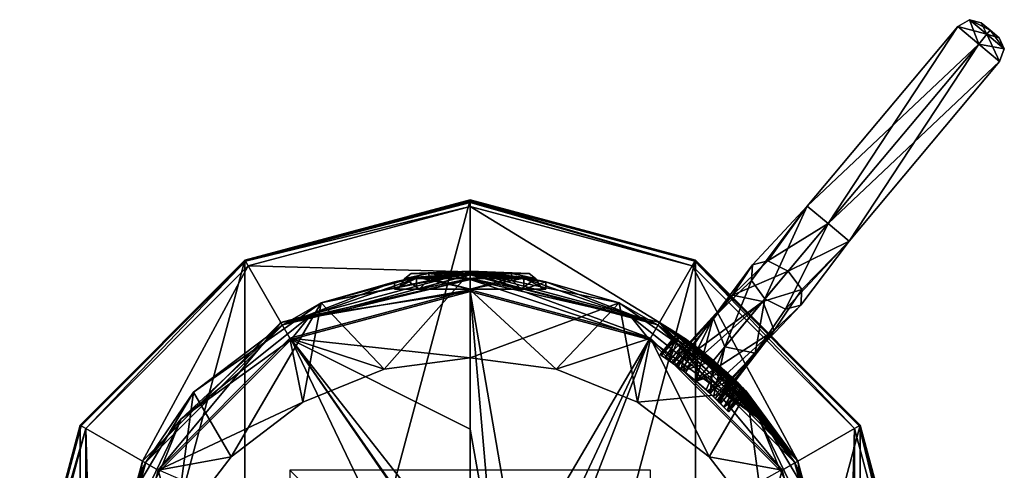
# Model space of a CAD drawing. Header units: millimetres. Extents: x -25 to 30, y -160 to 35.
# Tile 55 of 55: x -25 to 30, y 10 to 35. Entities that reach past the tile are written whole.
import ezdxf

# ---------------------------------------------------------------- set-up
doc = ezdxf.new("R2010")
doc.units = ezdxf.units.MM
doc.header["$LTSCALE"] = 81.481481
for name, color, linetype in [('1', 7, 'CONTINUOUS'), ('1035', 7, 'CONTINUOUS'), ('1036', 7, 'CONTINUOUS'), ('1037', 7, 'CONTINUOUS'), ('1038', 7, 'CONTINUOUS'), ('1039', 7, 'CONTINUOUS'), ('1040', 7, 'CONTINUOUS'), ('1041', 7, 'CONTINUOUS'), ('1044', 7, 'CONTINUOUS'), ('1045', 7, 'CONTINUOUS'), ('1046', 7, 'CONTINUOUS'), ('1047', 7, 'CONTINUOUS'), ('1048', 7, 'CONTINUOUS'), ('1049', 7, 'CONTINUOUS'), ('1050', 7, 'CONTINUOUS'), ('1051', 7, 'CONTINUOUS'), ('1052', 7, 'CONTINUOUS'), ('1053', 7, 'CONTINUOUS'), ('1066', 7, 'CONTINUOUS'), ('2', 7, 'CONTINUOUS'), ('3', 7, 'CONTINUOUS'), ('4', 7, 'CONTINUOUS'), ('5', 7, 'CONTINUOUS'), ('906', 7, 'CONTINUOUS'), ('907', 7, 'CONTINUOUS'), ('908', 7, 'CONTINUOUS'), ('909', 7, 'CONTINUOUS'), ('910', 7, 'CONTINUOUS'), ('911', 7, 'CONTINUOUS'), ('912', 7, 'CONTINUOUS'), ('913', 7, 'CONTINUOUS'), ('914', 7, 'CONTINUOUS'), ('915', 7, 'CONTINUOUS'), ('916', 7, 'CONTINUOUS'), ('917', 7, 'CONTINUOUS'), ('918', 7, 'CONTINUOUS'), ('923', 7, 'CONTINUOUS'), ('924', 7, 'CONTINUOUS'), ('925', 7, 'CONTINUOUS')]:
    doc.layers.add(name, color=color, linetype=linetype)

msp = doc.modelspace()

# ---------------------------------------------------------------- linework, layer by layer
at = {"layer": '1', "linetype": 'Continuous'}
for points in [[(0, 21, 292.5), (-10.5, 18.187, 292.5), (0, 20, 292.5), (0, 21, 292.5)], [(10.5, 18.187, 292.5), (0, 21, 292.5), (10.001, 17.32, 292.5), (10.5, 18.187, 292.5)], [(0, 21, 292.5), (0, 20, 292.5), (10.001, 17.32, 292.5), (0, 21, 292.5)], [(0, 20, 292.5), (-10.5, 18.187, 292.5), (-10.001, 17.32, 292.5), (0, 20, 292.5)], [(-10.5, 18.187, 292.5), (-18.187, 10.5, 292.5), (-17.321, 9.999, 292.5), (-10.5, 18.187, 292.5)], [(-10.001, 17.32, 292.5), (-10.5, 18.187, 292.5), (-17.321, 9.999, 292.5), (-10.001, 17.32, 292.5)], [(17.321, 9.999, 292.5), (10.5, 18.187, 292.5), (10.001, 17.32, 292.5), (17.321, 9.999, 292.5)], [(18.187, 10.5, 292.5), (10.5, 18.187, 292.5), (17.321, 9.999, 292.5), (18.187, 10.5, 292.5)], [(-18.187, 10.5, 292.5), (-21, 0, 292.5), (-20, 0, 292.5), (-18.187, 10.5, 292.5)], [(-17.321, 9.999, 292.5), (-18.187, 10.5, 292.5), (-20, 0, 292.5), (-17.321, 9.999, 292.5)], [(20, 0, 292.5), (18.187, 10.5, 292.5), (17.321, 9.999, 292.5), (20, 0, 292.5)], [(21, 0, 292.5), (18.187, 10.5, 292.5), (20, 0, 292.5), (21, 0, 292.5)]]:
    msp.add_3dface(points, dxfattribs=at)
at = {"layer": '1035', "color": 7, "linetype": 'Continuous'}
for points in [[(0, 20.837, 319.762), (-10.394, 18.052, 319.762), (0, 20.568, 320.436), (0, 20.837, 319.762)], [(-10.394, 18.052, 319.762), (-8.903, 18.536, 320.436), (0, 20.568, 320.436), (-10.394, 18.052, 319.762)], [(-8.903, 18.536, 320.436), (0, 19.913, 320.75), (0, 20.568, 320.436), (-8.903, 18.536, 320.436)], [(-9.932, 17.252, 320.75), (0, 19.913, 320.75), (-8.903, 18.536, 320.436), (-9.932, 17.252, 320.75)], [(-10.394, 18.052, 319.762), (-18.003, 10.443, 319.761), (-16.042, 12.842, 320.436), (-10.394, 18.052, 319.762)], [(-10.394, 18.052, 319.762), (-16.042, 12.842, 320.436), (-8.903, 18.536, 320.436), (-10.394, 18.052, 319.762)], [(-16.042, 12.842, 320.436), (-9.932, 17.252, 320.75), (-8.903, 18.536, 320.436), (-16.042, 12.842, 320.436)], [(-17.203, 9.981, 320.75), (-9.932, 17.252, 320.75), (-16.042, 12.842, 320.436), (-17.203, 9.981, 320.75)], [(-18.003, 10.443, 319.761), (-20.005, 4.615, 320.435), (-16.042, 12.842, 320.436), (-18.003, 10.443, 319.761)], [(-20.005, 4.615, 320.435), (-17.203, 9.981, 320.75), (-16.042, 12.842, 320.436), (-20.005, 4.615, 320.435)], [(-18.003, 10.443, 319.761), (-20.788, 0.049, 319.761), (-20.005, 4.615, 320.435), (-18.003, 10.443, 319.761)]]:
    msp.add_3dface(points, dxfattribs=at)
at = {"layer": '1036', "color": 7, "linetype": 'Continuous'}
for points in [[(10.394, 18.052, 319.762), (0, 20.837, 319.762), (8.903, 18.536, 320.436), (10.394, 18.052, 319.762)], [(0, 20.837, 319.762), (0, 20.568, 320.436), (8.903, 18.536, 320.436), (0, 20.837, 319.762)], [(0, 19.913, 320.75), (9.932, 17.252, 320.75), (0, 20.568, 320.436), (0, 19.913, 320.75)], [(0, 20.568, 320.436), (9.932, 17.252, 320.75), (8.903, 18.536, 320.436), (0, 20.568, 320.436)], [(10.394, 18.052, 319.762), (8.903, 18.536, 320.436), (16.042, 12.842, 320.436), (10.394, 18.052, 319.762)], [(8.903, 18.536, 320.436), (9.932, 17.252, 320.75), (16.042, 12.842, 320.436), (8.903, 18.536, 320.436)], [(18.003, 10.443, 319.761), (10.394, 18.052, 319.762), (16.042, 12.842, 320.436), (18.003, 10.443, 319.761)], [(9.932, 17.252, 320.75), (17.203, 9.981, 320.75), (16.042, 12.842, 320.436), (9.932, 17.252, 320.75)], [(18.003, 10.443, 319.761), (16.042, 12.842, 320.436), (20.005, 4.615, 320.435), (18.003, 10.443, 319.761)], [(16.042, 12.842, 320.436), (17.203, 9.981, 320.75), (20.005, 4.615, 320.435), (16.042, 12.842, 320.436)], [(20.788, 0.049, 319.761), (18.003, 10.443, 319.761), (20.005, 4.615, 320.435), (20.788, 0.049, 319.761)]]:
    msp.add_3dface(points, dxfattribs=at)
at = {"layer": '1037', "color": 7, "linetype": 'Continuous'}
for points in [[(-2.311, 20.91, 317.121), (0, 21.044, 314.81), (-3.268, 20.91, 314.81), (-2.311, 20.91, 317.121)], [(-3.268, 20.91, 314.81), (0, 21.044, 314.81), (-2.311, 20.91, 312.499), (-3.268, 20.91, 314.81)], [(0, 20.91, 318.079), (0, 21.044, 314.81), (-2.311, 20.91, 317.121), (0, 20.91, 318.079)], [(-2.311, 20.91, 312.499), (0, 21.044, 314.81), (0, 21.011, 313.175), (-2.311, 20.91, 312.499)], [(0, 20.91, 311.542), (-2.311, 20.91, 312.499), (0, 21.011, 313.175), (0, 20.91, 311.542)], [(0, 21.01, 316.446), (0, 21.044, 314.81), (0, 20.91, 318.079), (0, 21.01, 316.446)]]:
    msp.add_3dface(points, dxfattribs=at)
at = {"layer": '1038', "color": 7, "linetype": 'Continuous'}
for points in [[(-2.311, 20.91, 317.121), (-3.268, 20.91, 314.81), (-3.627, 20.629, 315.989), (-2.311, 20.91, 317.121)], [(-2.311, 20.91, 317.121), (-3.627, 20.629, 315.989), (-2.242, 20.629, 317.896), (-2.311, 20.91, 317.121)], [(-3.268, 20.91, 314.81), (-2.311, 20.91, 312.499), (-3.627, 20.629, 313.632), (-3.268, 20.91, 314.81)], [(-3.268, 20.91, 314.81), (-3.627, 20.629, 313.632), (-3.627, 20.629, 315.989), (-3.268, 20.91, 314.81)], [(-2.311, 20.91, 312.499), (-2.242, 20.629, 311.725), (-3.627, 20.629, 313.632), (-2.311, 20.91, 312.499)], [(0, 20.91, 318.079), (-2.311, 20.91, 317.121), (0, 20.629, 318.624), (0, 20.91, 318.079)], [(-2.311, 20.91, 317.121), (-2.242, 20.629, 317.896), (0, 20.629, 318.624), (-2.311, 20.91, 317.121)], [(-2.311, 20.91, 312.499), (0, 20.91, 311.542), (-2.242, 20.629, 311.725), (-2.311, 20.91, 312.499)], [(0, 20.91, 311.542), (0, 20.629, 310.996), (-2.242, 20.629, 311.725), (0, 20.91, 311.542)], [(-2.828, 20.044, 311.982), (-4, 20.044, 314.81), (-3.627, 20.629, 313.632), (-2.828, 20.044, 311.982)], [(-4, 20.044, 314.81), (-2.828, 20.044, 317.639), (-3.627, 20.629, 315.989), (-4, 20.044, 314.81)], [(-3.627, 20.629, 313.632), (-4, 20.044, 314.81), (-3.627, 20.629, 315.989), (-3.627, 20.629, 313.632)], [(-2.242, 20.629, 311.725), (-2.828, 20.044, 311.982), (-3.627, 20.629, 313.632), (-2.242, 20.629, 311.725)], [(-3.627, 20.629, 315.989), (-2.828, 20.044, 317.639), (-2.242, 20.629, 317.896), (-3.627, 20.629, 315.989)], [(0, 20.044, 310.81), (-2.828, 20.044, 311.982), (0, 20.629, 310.996), (0, 20.044, 310.81)], [(0, 20.629, 310.996), (-2.828, 20.044, 311.982), (-2.242, 20.629, 311.725), (0, 20.629, 310.996)], [(-2.828, 20.044, 317.639), (0, 20.044, 318.81), (-2.242, 20.629, 317.896), (-2.828, 20.044, 317.639)], [(-2.242, 20.629, 317.896), (0, 20.044, 318.81), (0, 20.629, 318.624), (-2.242, 20.629, 317.896)]]:
    msp.add_3dface(points, dxfattribs=at)
at = {"layer": '1039', "color": 7, "linetype": 'Continuous'}
for points in [[(0, 21.044, 314.81), (0, 21.01, 316.446), (2.311, 20.91, 317.121), (0, 21.044, 314.81)], [(0, 21.044, 314.81), (0, 20.91, 311.542), (0, 21.011, 313.175), (0, 21.044, 314.81)], [(0, 20.91, 311.542), (0, 21.044, 314.81), (2.311, 20.91, 312.499), (0, 20.91, 311.542)], [(2.311, 20.91, 312.499), (0, 21.044, 314.81), (3.268, 20.91, 314.81), (2.311, 20.91, 312.499)], [(3.268, 20.91, 314.81), (0, 21.044, 314.81), (2.311, 20.91, 317.121), (3.268, 20.91, 314.81)], [(0, 21.01, 316.446), (0, 20.91, 318.079), (2.311, 20.91, 317.121), (0, 21.01, 316.446)]]:
    msp.add_3dface(points, dxfattribs=at)
at = {"layer": '1040', "color": 7, "linetype": 'Continuous'}
for points in [[(0, 20.91, 318.079), (0, 20.629, 318.624), (2.242, 20.629, 317.896), (0, 20.91, 318.079)], [(2.311, 20.91, 317.121), (0, 20.91, 318.079), (2.242, 20.629, 317.896), (2.311, 20.91, 317.121)], [(0, 20.629, 310.996), (0, 20.91, 311.542), (2.311, 20.91, 312.499), (0, 20.629, 310.996)], [(0, 20.629, 310.996), (2.311, 20.91, 312.499), (2.242, 20.629, 311.725), (0, 20.629, 310.996)], [(2.311, 20.91, 312.499), (3.627, 20.629, 313.632), (2.242, 20.629, 311.725), (2.311, 20.91, 312.499)], [(2.311, 20.91, 317.121), (2.242, 20.629, 317.896), (3.627, 20.629, 315.989), (2.311, 20.91, 317.121)], [(2.311, 20.91, 312.499), (3.268, 20.91, 314.81), (3.627, 20.629, 313.632), (2.311, 20.91, 312.499)], [(3.268, 20.91, 314.81), (2.311, 20.91, 317.121), (3.627, 20.629, 315.989), (3.268, 20.91, 314.81)], [(3.268, 20.91, 314.81), (3.627, 20.629, 315.989), (3.627, 20.629, 313.632), (3.268, 20.91, 314.81)], [(2.828, 20.044, 311.982), (0, 20.044, 310.81), (2.242, 20.629, 311.725), (2.828, 20.044, 311.982)], [(0, 20.044, 310.81), (0, 20.629, 310.996), (2.242, 20.629, 311.725), (0, 20.044, 310.81)], [(0, 20.044, 318.81), (2.828, 20.044, 317.639), (0, 20.629, 318.624), (0, 20.044, 318.81)], [(0, 20.629, 318.624), (2.828, 20.044, 317.639), (2.242, 20.629, 317.896), (0, 20.629, 318.624)], [(2.242, 20.629, 317.896), (2.828, 20.044, 317.639), (3.627, 20.629, 315.989), (2.242, 20.629, 317.896)], [(3.627, 20.629, 313.632), (2.828, 20.044, 311.982), (2.242, 20.629, 311.725), (3.627, 20.629, 313.632)], [(2.828, 20.044, 317.639), (4, 20.044, 314.81), (3.627, 20.629, 315.989), (2.828, 20.044, 317.639)], [(4, 20.044, 314.81), (2.828, 20.044, 311.982), (3.627, 20.629, 313.632), (4, 20.044, 314.81)], [(3.627, 20.629, 315.989), (4, 20.044, 314.81), (3.627, 20.629, 313.632), (3.627, 20.629, 315.989)]]:
    msp.add_3dface(points, dxfattribs=at)
at = {"layer": '1041', "linetype": 'Continuous'}
for points in [[(-4.773, 15.605, 301.172), (-8.277, 19.283, 302.511), (0, 20.983, 303.13), (-4.773, 15.605, 301.172)], [(0, 16.224, 301.397), (-4.773, 15.605, 301.172), (0, 20.983, 303.13), (0, 16.224, 301.397)], [(0, 16.224, 301.397), (0, 20.983, 303.13), (8.277, 19.283, 302.511), (0, 16.224, 301.397)], [(-13.267, 10.743, 299.402), (-15.347, 14.317, 300.703), (-8.277, 19.283, 302.511), (-13.267, 10.743, 299.402)], [(-9.29, 13.762, 300.501), (-13.267, 10.743, 299.402), (-8.277, 19.283, 302.511), (-9.29, 13.762, 300.501)], [(-4.773, 15.605, 301.172), (-9.29, 13.762, 300.501), (-8.277, 19.283, 302.511), (-4.773, 15.605, 301.172)], [(4.774, 15.605, 301.172), (0, 16.224, 301.397), (8.277, 19.283, 302.511), (4.774, 15.605, 301.172)], [(9.29, 13.762, 300.501), (4.774, 15.605, 301.172), (8.277, 19.283, 302.511), (9.29, 13.762, 300.501)], [(9.29, 13.762, 300.501), (8.277, 19.283, 302.511), (15.347, 14.317, 300.703), (9.29, 13.762, 300.501)], [(-16.39, 6.678, 297.922), (-19.905, 6.678, 297.922), (-15.347, 14.317, 300.703), (-16.39, 6.678, 297.922)], [(-13.267, 10.743, 299.402), (-16.39, 6.678, 297.922), (-15.347, 14.317, 300.703), (-13.267, 10.743, 299.402)], [(13.267, 10.743, 299.402), (9.29, 13.762, 300.501), (15.347, 14.317, 300.703), (13.267, 10.743, 299.402)], [(16.39, 6.678, 297.922), (13.267, 10.743, 299.402), (15.347, 14.317, 300.703), (16.39, 6.678, 297.922)], [(16.39, 6.678, 297.922), (15.347, 14.317, 300.703), (19.905, 6.678, 297.922), (16.39, 6.678, 297.922)]]:
    msp.add_3dface(points, dxfattribs=at)
at = {"layer": '1044', "color": 254, "linetype": 'Continuous', "true_color": 0xe6e8e8}
for points in [[(28.366, 34.815, 218.376), (28.863, 34.398, 218.75), (28.365, 34.816, 217.626), (28.366, 34.815, 218.376)], [(28.365, 34.816, 217.626), (28.863, 34.398, 218.75), (28.863, 34.398, 217.25), (28.365, 34.816, 217.626)], [(28.863, 34.398, 217.25), (28.863, 34.398, 218.75), (29.361, 33.98, 218.374), (28.863, 34.398, 217.25)], [(29.36, 33.981, 217.624), (28.863, 34.398, 217.25), (29.361, 33.98, 218.374), (29.36, 33.981, 217.624)]]:
    msp.add_3dface(points, dxfattribs=at)
at = {"layer": '1045', "color": 254, "linetype": 'Continuous', "true_color": 0xe6e8e8}
for points in [[(27.059, 34.606, 217.125), (28.22, 33.632, 216.25), (18.703, 24.647, 217.125), (27.059, 34.606, 217.125)], [(27.059, 34.606, 218.875), (27.059, 34.606, 217.125), (18.703, 24.647, 218.875), (27.059, 34.606, 218.875)], [(18.703, 24.647, 218.875), (27.059, 34.606, 217.125), (18.703, 24.647, 217.125), (18.703, 24.647, 218.875)], [(19.864, 23.673, 219.75), (27.059, 34.606, 218.875), (18.703, 24.647, 218.875), (19.864, 23.673, 219.75)], [(28.22, 33.632, 219.75), (27.059, 34.606, 218.875), (19.864, 23.673, 219.75), (28.22, 33.632, 219.75)], [(18.703, 24.647, 217.125), (28.22, 33.632, 216.25), (19.864, 23.673, 216.25), (18.703, 24.647, 217.125)]]:
    msp.add_3dface(points, dxfattribs=at)
at = {"layer": '1046', "color": 254, "linetype": 'Continuous', "true_color": 0xe6e8e8}
for points in [[(19.864, 23.673, 216.25), (28.22, 33.632, 216.25), (29.381, 32.657, 217.125), (19.864, 23.673, 216.25)], [(28.22, 33.632, 219.75), (19.864, 23.673, 219.75), (21.025, 22.699, 218.875), (28.22, 33.632, 219.75)], [(29.381, 32.657, 218.875), (28.22, 33.632, 219.75), (21.025, 22.699, 218.875), (29.381, 32.657, 218.875)], [(19.864, 23.673, 216.25), (29.381, 32.657, 217.125), (21.025, 22.699, 217.125), (19.864, 23.673, 216.25)], [(29.381, 32.657, 217.125), (29.381, 32.657, 218.875), (21.025, 22.699, 217.125), (29.381, 32.657, 217.125)], [(21.025, 22.699, 217.125), (29.381, 32.657, 218.875), (21.025, 22.699, 218.875), (21.025, 22.699, 217.125)]]:
    msp.add_3dface(points, dxfattribs=at)
at = {"layer": '1047', "color": 254, "linetype": 'Continuous', "true_color": 0xe6e8e8}
for points in [[(16.361, 19.499, 218.032), (18.703, 24.647, 218.875), (15.603, 20.519, 217.612), (16.361, 19.499, 218.032)], [(15.603, 20.519, 217.612), (18.703, 24.647, 218.875), (15.666, 21.393, 216.598), (15.603, 20.519, 217.612)], [(18.703, 24.647, 218.875), (18.703, 24.647, 217.125), (15.666, 21.393, 216.598), (18.703, 24.647, 218.875)], [(15.666, 21.393, 216.598), (18.703, 24.647, 217.125), (16.515, 21.607, 215.585), (15.666, 21.393, 216.598)], [(19.864, 23.673, 219.75), (18.703, 24.647, 218.875), (16.361, 19.499, 218.032), (19.864, 23.673, 219.75)], [(18.703, 24.647, 217.125), (19.864, 23.673, 216.25), (16.515, 21.607, 215.585), (18.703, 24.647, 217.125)], [(16.515, 21.607, 215.585), (19.864, 23.673, 216.25), (17.652, 21.037, 215.165), (16.515, 21.607, 215.585)], [(15.603, 20.519, 217.612), (15.666, 21.393, 216.598), (13.493, 18.439, 213.2), (15.603, 20.519, 217.612)], [(13.493, 18.439, 213.2), (15.666, 21.393, 216.598), (14.55, 19.698, 212.601), (13.493, 18.439, 213.2)], [(15.666, 21.393, 216.598), (16.515, 21.607, 215.585), (14.55, 19.698, 212.601), (15.666, 21.393, 216.598)], [(16.515, 21.607, 215.585), (17.652, 21.037, 215.165), (14.55, 19.698, 212.601), (16.515, 21.607, 215.585)], [(14.55, 19.698, 212.601), (17.652, 21.037, 215.165), (16.24, 19.354, 212.302), (14.55, 19.698, 212.601)], [(14.126, 16.834, 213.499), (15.603, 20.519, 217.612), (13.493, 18.439, 213.2), (14.126, 16.834, 213.499)], [(16.361, 19.499, 218.032), (15.603, 20.519, 217.612), (14.126, 16.834, 213.499), (16.361, 19.499, 218.032)]]:
    msp.add_3dface(points, dxfattribs=at)
at = {"layer": '1048', "color": 254, "linetype": 'Continuous', "true_color": 0xe6e8e8}
for points in [[(19.864, 23.673, 219.75), (16.361, 19.499, 218.032), (17.498, 18.929, 217.612), (19.864, 23.673, 219.75)], [(21.025, 22.699, 218.875), (19.864, 23.673, 219.75), (17.498, 18.929, 217.612), (21.025, 22.699, 218.875)], [(19.864, 23.673, 216.25), (21.025, 22.699, 217.125), (17.652, 21.037, 215.165), (19.864, 23.673, 216.25)], [(18.347, 19.143, 216.598), (21.025, 22.699, 218.875), (17.498, 18.929, 217.612), (18.347, 19.143, 216.598)], [(17.652, 21.037, 215.165), (21.025, 22.699, 217.125), (18.411, 20.016, 215.585), (17.652, 21.037, 215.165)], [(21.025, 22.699, 217.125), (21.025, 22.699, 218.875), (18.347, 19.143, 216.598), (21.025, 22.699, 217.125)], [(18.411, 20.016, 215.585), (21.025, 22.699, 217.125), (18.347, 19.143, 216.598), (18.411, 20.016, 215.585)], [(16.24, 19.354, 212.302), (17.652, 21.037, 215.165), (18.411, 20.016, 215.585), (16.24, 19.354, 212.302)], [(16.24, 19.354, 212.302), (18.411, 20.016, 215.585), (16.872, 17.75, 212.601), (16.24, 19.354, 212.302)], [(18.411, 20.016, 215.585), (18.347, 19.143, 216.598), (16.872, 17.75, 212.601), (18.411, 20.016, 215.585)], [(16.361, 19.499, 218.032), (14.126, 16.834, 213.499), (15.815, 16.49, 213.2), (16.361, 19.499, 218.032)], [(17.498, 18.929, 217.612), (16.361, 19.499, 218.032), (15.815, 16.49, 213.2), (17.498, 18.929, 217.612)], [(18.347, 19.143, 216.598), (17.498, 18.929, 217.612), (15.815, 16.49, 213.2), (18.347, 19.143, 216.598)], [(16.872, 17.75, 212.601), (18.347, 19.143, 216.598), (15.815, 16.49, 213.2), (16.872, 17.75, 212.601)]]:
    msp.add_3dface(points, dxfattribs=at)
at = {"layer": '1049', "color": 254, "linetype": 'Continuous', "true_color": 0xe6e8e8}
for points in [[(11.416, 15.809, 198.433), (11.164, 15.988, 200.5), (14.55, 19.698, 212.601), (11.416, 15.809, 198.433)], [(11.164, 15.988, 200.5), (11.231, 15.941, 203.151), (14.55, 19.698, 212.601), (11.164, 15.988, 200.5)], [(11.231, 15.941, 203.151), (13.493, 18.439, 213.2), (14.55, 19.698, 212.601), (11.231, 15.941, 203.151)], [(11.416, 15.809, 198.433), (14.55, 19.698, 212.601), (16.24, 19.354, 212.302), (11.416, 15.809, 198.433)], [(11.869, 15.472, 197.061), (11.416, 15.809, 198.433), (16.24, 19.354, 212.302), (11.869, 15.472, 197.061)], [(12.534, 14.938, 196.463), (11.869, 15.472, 197.061), (16.24, 19.354, 212.302), (12.534, 14.938, 196.463)], [(11.231, 15.941, 203.151), (11.525, 15.73, 204.946), (13.493, 18.439, 213.2), (11.231, 15.941, 203.151)], [(11.525, 15.73, 204.946), (11.962, 15.4, 206.185), (13.493, 18.439, 213.2), (11.525, 15.73, 204.946)], [(11.962, 15.4, 206.185), (12.534, 14.938, 206.697), (13.493, 18.439, 213.2), (11.962, 15.4, 206.185)], [(12.534, 14.938, 206.697), (14.126, 16.834, 213.499), (13.493, 18.439, 213.2), (12.534, 14.938, 206.697)]]:
    msp.add_3dface(points, dxfattribs=at)
at = {"layer": '1050', "color": 254, "linetype": 'Continuous', "true_color": 0xe6e8e8}
for points in [[(12.534, 14.938, 196.463), (16.24, 19.354, 212.302), (16.872, 17.75, 212.601), (12.534, 14.938, 196.463)], [(13.174, 14.377, 197.057), (12.534, 14.938, 196.463), (16.872, 17.75, 212.601), (13.174, 14.377, 197.057)], [(13.594, 13.98, 198.477), (13.174, 14.377, 197.057), (16.872, 17.75, 212.601), (13.594, 13.98, 198.477)], [(13.808, 13.769, 200.543), (13.594, 13.98, 198.477), (16.872, 17.75, 212.601), (13.808, 13.769, 200.543)], [(13.808, 13.769, 200.543), (16.872, 17.75, 212.601), (15.815, 16.49, 213.2), (13.808, 13.769, 200.543)], [(12.534, 14.938, 206.697), (13.099, 14.445, 206.165), (14.126, 16.834, 213.499), (12.534, 14.938, 206.697)], [(13.099, 14.445, 206.165), (13.499, 14.072, 204.9), (14.126, 16.834, 213.499), (13.099, 14.445, 206.165)], [(14.126, 16.834, 213.499), (13.499, 14.072, 204.9), (15.815, 16.49, 213.2), (14.126, 16.834, 213.499)], [(13.499, 14.072, 204.9), (13.751, 13.826, 203.123), (15.815, 16.49, 213.2), (13.499, 14.072, 204.9)], [(13.751, 13.826, 203.123), (13.808, 13.769, 200.543), (15.815, 16.49, 213.2), (13.751, 13.826, 203.123)]]:
    msp.add_3dface(points, dxfattribs=at)
at = {"layer": '1051', "color": 254, "linetype": 'Continuous', "true_color": 0xe6e8e8}
for points in [[(27.059, 34.606, 217.125), (27.059, 34.606, 218.875), (27.708, 34.984, 218.729), (27.059, 34.606, 217.125)], [(27.059, 34.606, 217.125), (27.708, 34.984, 218.729), (27.708, 34.984, 217.271), (27.059, 34.606, 217.125)], [(27.059, 34.606, 217.125), (27.708, 34.984, 217.271), (28.675, 34.173, 216.543), (27.059, 34.606, 217.125)], [(27.059, 34.606, 218.875), (28.22, 33.632, 219.75), (27.708, 34.984, 218.729), (27.059, 34.606, 218.875)], [(28.366, 34.815, 218.376), (28.365, 34.816, 217.626), (27.708, 34.984, 218.729), (28.366, 34.815, 218.376)], [(28.675, 34.173, 219.457), (28.366, 34.815, 218.376), (27.708, 34.984, 218.729), (28.675, 34.173, 219.457)], [(28.365, 34.816, 217.626), (28.863, 34.398, 217.25), (27.708, 34.984, 217.271), (28.365, 34.816, 217.626)], [(27.708, 34.984, 218.729), (28.365, 34.816, 217.626), (27.708, 34.984, 217.271), (27.708, 34.984, 218.729)], [(27.708, 34.984, 217.271), (28.863, 34.398, 217.25), (28.675, 34.173, 216.543), (27.708, 34.984, 217.271)], [(28.22, 33.632, 219.75), (28.675, 34.173, 219.457), (27.708, 34.984, 218.729), (28.22, 33.632, 219.75)], [(28.22, 33.632, 216.25), (27.059, 34.606, 217.125), (28.675, 34.173, 216.543), (28.22, 33.632, 216.25)], [(28.863, 34.398, 218.75), (28.366, 34.815, 218.376), (28.675, 34.173, 219.457), (28.863, 34.398, 218.75)]]:
    msp.add_3dface(points, dxfattribs=at)
at = {"layer": '1052', "color": 254, "linetype": 'Continuous', "true_color": 0xe6e8e8}
for points in [[(28.22, 33.632, 216.25), (28.675, 34.173, 216.543), (29.641, 33.362, 217.271), (28.22, 33.632, 216.25)], [(28.22, 33.632, 219.75), (29.381, 32.657, 218.875), (28.675, 34.173, 219.457), (28.22, 33.632, 219.75)], [(28.863, 34.398, 218.75), (28.675, 34.173, 219.457), (29.641, 33.362, 218.729), (28.863, 34.398, 218.75)], [(28.863, 34.398, 217.25), (29.36, 33.981, 217.624), (28.675, 34.173, 216.543), (28.863, 34.398, 217.25)], [(28.675, 34.173, 216.543), (29.36, 33.981, 217.624), (29.641, 33.362, 217.271), (28.675, 34.173, 216.543)], [(28.675, 34.173, 219.457), (29.381, 32.657, 218.875), (29.641, 33.362, 218.729), (28.675, 34.173, 219.457)], [(29.361, 33.98, 218.374), (28.863, 34.398, 218.75), (29.641, 33.362, 218.729), (29.361, 33.98, 218.374)], [(29.36, 33.981, 217.624), (29.361, 33.98, 218.374), (29.641, 33.362, 217.271), (29.36, 33.981, 217.624)], [(29.641, 33.362, 217.271), (29.361, 33.98, 218.374), (29.641, 33.362, 218.729), (29.641, 33.362, 217.271)], [(29.381, 32.657, 217.125), (28.22, 33.632, 216.25), (29.641, 33.362, 217.271), (29.381, 32.657, 217.125)], [(29.381, 32.657, 218.875), (29.381, 32.657, 217.125), (29.641, 33.362, 217.271), (29.381, 32.657, 218.875)], [(29.381, 32.657, 218.875), (29.641, 33.362, 217.271), (29.641, 33.362, 218.729), (29.381, 32.657, 218.875)]]:
    msp.add_3dface(points, dxfattribs=at)
at = {"layer": '1053', "linetype": 'Continuous'}
for points in [[(10, -10), (10, 10), (-10, 10), (10, -10)], [(-10, -10), (10, -10), (-10, 10), (-10, -10)]]:
    msp.add_3dface(points, dxfattribs=at)
at = {"layer": '1066', "linetype": 'Continuous'}
for points in [[(0, -10, -10), (0, 10, -10), (0, 10, 10), (0, -10, -10)], [(0, -10, 10), (0, -10, -10), (0, 10, 10), (0, -10, 10)]]:
    msp.add_3dface(points, dxfattribs=at)
at = {"layer": '2', "linetype": 'Continuous'}
for points in [[(-10.5, 18.187, 292.5), (0, 21, 292.5), (-10.501, 18.186, 4.5), (-10.5, 18.187, 292.5)], [(-10.501, 18.186, 4.5), (0, 21, 292.5), (0, 21, 4.5), (-10.501, 18.186, 4.5)], [(-18.187, 10.5, 292.5), (-10.5, 18.187, 292.5), (-10.501, 18.186, 4.5), (-18.187, 10.5, 292.5)], [(-18.187, 10.499, 4.5), (-18.187, 10.5, 292.5), (-10.501, 18.186, 4.5), (-18.187, 10.499, 4.5)], [(-21, 0, 292.5), (-18.187, 10.5, 292.5), (-21, 0, 4.5), (-21, 0, 292.5)], [(-21, 0, 4.5), (-18.187, 10.5, 292.5), (-18.187, 10.499, 4.5), (-21, 0, 4.5)]]:
    msp.add_3dface(points, dxfattribs=at)
at = {"layer": '3', "linetype": 'Continuous'}
for points in [[(0, 21, 292.5), (10.5, 18.187, 292.5), (0, 21, 4.5), (0, 21, 292.5)], [(0, 21, 4.5), (10.5, 18.187, 292.5), (10.501, 18.186, 4.5), (0, 21, 4.5)], [(10.5, 18.187, 292.5), (18.187, 10.5, 292.5), (11.622, 17.491, 208.026), (10.5, 18.187, 292.5)], [(11.488, 17.58, 205.439), (10.5, 18.187, 292.5), (11.622, 17.491, 208.026), (11.488, 17.58, 205.439)], [(10.5, 18.187, 292.5), (11.488, 17.58, 205.439), (10.501, 18.186, 4.5), (10.5, 18.187, 292.5)], [(15.311, 14.373, 204.743), (18.187, 10.5, 292.5), (10.501, 18.186, 4.5), (15.311, 14.373, 204.743)], [(10.501, 18.186, 4.5), (18.187, 10.5, 292.5), (18.187, 10.499, 4.5), (10.501, 18.186, 4.5)], [(15.179, 14.512, 202.592), (15.311, 14.373, 204.743), (10.501, 18.186, 4.5), (15.179, 14.512, 202.592)], [(14.865, 14.833, 200.676), (15.179, 14.512, 202.592), (10.501, 18.186, 4.5), (14.865, 14.833, 200.676)], [(14.301, 15.378, 199.129), (14.865, 14.833, 200.676), (10.501, 18.186, 4.5), (14.301, 15.378, 199.129)], [(13.499, 16.087, 198.5), (14.301, 15.378, 199.129), (10.501, 18.186, 4.5), (13.499, 16.087, 198.5)], [(12.656, 16.758, 199.137), (13.499, 16.087, 198.5), (10.501, 18.186, 4.5), (12.656, 16.758, 199.137)], [(12.042, 17.204, 200.62), (12.656, 16.758, 199.137), (10.501, 18.186, 4.5), (12.042, 17.204, 200.62)], [(11.634, 17.483, 202.771), (12.042, 17.204, 200.62), (10.501, 18.186, 4.5), (11.634, 17.483, 202.771)], [(11.488, 17.58, 205.439), (11.634, 17.483, 202.771), (10.501, 18.186, 4.5), (11.488, 17.58, 205.439)], [(11.622, 17.491, 208.026), (18.187, 10.5, 292.5), (11.941, 17.275, 210.107), (11.622, 17.491, 208.026)], [(11.941, 17.275, 210.107), (18.187, 10.5, 292.5), (12.346, 16.988, 211.599), (11.941, 17.275, 210.107)], [(12.346, 16.988, 211.599), (18.187, 10.5, 292.5), (12.859, 16.603, 212.669), (12.346, 16.988, 211.599)], [(18.187, 10.5, 292.5), (13.499, 16.087, 213.119), (12.859, 16.603, 212.669), (18.187, 10.5, 292.5)], [(13.499, 16.087, 213.119), (18.187, 10.5, 292.5), (14.171, 15.498, 212.583), (13.499, 16.087, 213.119)], [(14.171, 15.498, 212.583), (18.187, 10.5, 292.5), (14.6, 15.095, 211.554), (14.171, 15.498, 212.583)], [(14.6, 15.095, 211.554), (18.187, 10.5, 292.5), (14.881, 14.818, 210.414), (14.6, 15.095, 211.554)], [(14.881, 14.818, 210.414), (18.187, 10.5, 292.5), (15.115, 14.579, 208.922), (14.881, 14.818, 210.414)], [(15.115, 14.579, 208.922), (18.187, 10.5, 292.5), (15.28, 14.406, 206.942), (15.115, 14.579, 208.922)], [(15.28, 14.406, 206.942), (18.187, 10.5, 292.5), (15.311, 14.373, 204.743), (15.28, 14.406, 206.942)], [(18.187, 10.5, 292.5), (21, 0, 292.5), (18.187, 10.499, 4.5), (18.187, 10.5, 292.5)], [(18.187, 10.499, 4.5), (21, 0, 292.5), (21, 0, 4.5), (18.187, 10.499, 4.5)]]:
    msp.add_3dface(points, dxfattribs=at)
at = {"layer": '4', "linetype": 'Continuous'}
for points in [[(13.499, 16.087, 213.119), (14.171, 15.498, 212.583), (12.534, 14.938, 208.998), (13.499, 16.087, 213.119)], [(13.499, 16.087, 198.5), (12.534, 14.938, 194.379), (13.314, 14.247, 194.967), (13.499, 16.087, 198.5)], [(14.301, 15.378, 199.129), (13.499, 16.087, 198.5), (13.314, 14.247, 194.967), (14.301, 15.378, 199.129)], [(12.534, 14.938, 208.998), (14.171, 15.498, 212.583), (13.201, 14.352, 208.466), (12.534, 14.938, 208.998)], [(14.171, 15.498, 212.583), (14.6, 15.095, 211.554), (13.201, 14.352, 208.466), (14.171, 15.498, 212.583)], [(13.886, 13.69, 196.494), (14.301, 15.378, 199.129), (13.314, 14.247, 194.967), (13.886, 13.69, 196.494)], [(14.865, 14.833, 200.676), (14.301, 15.378, 199.129), (13.886, 13.69, 196.494), (14.865, 14.833, 200.676)], [(13.201, 14.352, 208.466), (14.6, 15.095, 211.554), (13.708, 13.869, 207.16), (13.201, 14.352, 208.466)], [(14.6, 15.095, 211.554), (14.881, 14.818, 210.414), (13.708, 13.869, 207.16), (14.6, 15.095, 211.554)], [(13.708, 13.869, 207.16), (14.881, 14.818, 210.414), (14.084, 13.487, 205.247), (13.708, 13.869, 207.16)], [(14.254, 13.307, 198.928), (14.865, 14.833, 200.676), (13.886, 13.69, 196.494), (14.254, 13.307, 198.928)], [(14.881, 14.818, 210.414), (15.115, 14.579, 208.922), (14.084, 13.487, 205.247), (14.881, 14.818, 210.414)], [(15.179, 14.512, 202.592), (14.865, 14.833, 200.676), (14.254, 13.307, 198.928), (15.179, 14.512, 202.592)], [(15.115, 14.579, 208.922), (15.28, 14.406, 206.942), (14.084, 13.487, 205.247), (15.115, 14.579, 208.922)], [(14.084, 13.487, 205.247), (15.28, 14.406, 206.942), (14.327, 13.229, 202.351), (14.084, 13.487, 205.247)], [(15.311, 14.373, 204.743), (15.179, 14.512, 202.592), (14.254, 13.307, 198.928), (15.311, 14.373, 204.743)], [(14.327, 13.229, 202.351), (15.311, 14.373, 204.743), (14.254, 13.307, 198.928), (14.327, 13.229, 202.351)], [(15.28, 14.406, 206.942), (15.311, 14.373, 204.743), (14.327, 13.229, 202.351), (15.28, 14.406, 206.942)]]:
    msp.add_3dface(points, dxfattribs=at)
at = {"layer": '5', "linetype": 'Continuous'}
for points in [[(11.488, 17.58, 205.439), (11.622, 17.491, 208.026), (10.542, 16.405, 202.402), (11.488, 17.58, 205.439)], [(10.616, 16.357, 199.067), (11.488, 17.58, 205.439), (10.542, 16.405, 202.402), (10.616, 16.357, 199.067)], [(10.542, 16.405, 202.402), (11.622, 17.491, 208.026), (10.816, 16.225, 205.123), (10.542, 16.405, 202.402)], [(11.634, 17.483, 202.771), (11.488, 17.58, 205.439), (10.616, 16.357, 199.067), (11.634, 17.483, 202.771)], [(11.622, 17.491, 208.026), (11.941, 17.275, 210.107), (10.816, 16.225, 205.123), (11.622, 17.491, 208.026)], [(11.05, 16.067, 196.568), (11.634, 17.483, 202.771), (10.616, 16.357, 199.067), (11.05, 16.067, 196.568)], [(10.816, 16.225, 205.123), (11.941, 17.275, 210.107), (11.264, 15.918, 207.115), (10.816, 16.225, 205.123)], [(12.042, 17.204, 200.62), (11.634, 17.483, 202.771), (11.05, 16.067, 196.568), (12.042, 17.204, 200.62)], [(11.706, 15.596, 194.986), (12.042, 17.204, 200.62), (11.05, 16.067, 196.568), (11.706, 15.596, 194.986)], [(11.941, 17.275, 210.107), (12.346, 16.988, 211.599), (11.264, 15.918, 207.115), (11.941, 17.275, 210.107)], [(11.264, 15.918, 207.115), (12.346, 16.988, 211.599), (11.828, 15.503, 208.446), (11.264, 15.918, 207.115)], [(12.656, 16.758, 199.137), (12.042, 17.204, 200.62), (11.706, 15.596, 194.986), (12.656, 16.758, 199.137)], [(12.346, 16.988, 211.599), (12.859, 16.603, 212.669), (11.828, 15.503, 208.446), (12.346, 16.988, 211.599)], [(12.534, 14.938, 194.379), (12.656, 16.758, 199.137), (11.706, 15.596, 194.986), (12.534, 14.938, 194.379)], [(12.859, 16.603, 212.669), (13.499, 16.087, 213.119), (11.828, 15.503, 208.446), (12.859, 16.603, 212.669)], [(13.499, 16.087, 198.5), (12.656, 16.758, 199.137), (12.534, 14.938, 194.379), (13.499, 16.087, 198.5)], [(13.499, 16.087, 213.119), (12.534, 14.938, 208.998), (11.828, 15.503, 208.446), (13.499, 16.087, 213.119)]]:
    msp.add_3dface(points, dxfattribs=at)
at = {"layer": '906', "linetype": 'Continuous'}
for points in [[(-12.312, 21.328, 4.5), (0, 21, 4.5), (0, 24.627, 4.5), (-12.312, 21.328, 4.5)], [(0, 21, 4.5), (10.501, 18.186, 4.5), (0, 24.627, 4.5), (0, 21, 4.5)], [(0, 24.627, 4.5), (10.501, 18.186, 4.5), (12.312, 21.328, 4.5), (0, 24.627, 4.5)], [(-21.327, 12.314, 4.5), (-18.187, 10.499, 4.5), (-12.312, 21.328, 4.5), (-21.327, 12.314, 4.5)], [(-18.187, 10.499, 4.5), (-10.501, 18.186, 4.5), (-12.312, 21.328, 4.5), (-18.187, 10.499, 4.5)], [(-10.501, 18.186, 4.5), (0, 21, 4.5), (-12.312, 21.328, 4.5), (-10.501, 18.186, 4.5)], [(10.501, 18.186, 4.5), (18.187, 10.499, 4.5), (12.312, 21.328, 4.5), (10.501, 18.186, 4.5)], [(12.312, 21.328, 4.5), (18.187, 10.499, 4.5), (21.327, 12.314, 4.5), (12.312, 21.328, 4.5)], [(-24.626, 0, 4.5), (-21.327, -12.314, 4.5), (-21.327, 12.314, 4.5), (-24.626, 0, 4.5)], [(-21, 0, 4.5), (-18.187, 10.499, 4.5), (-21.327, 12.314, 4.5), (-21, 0, 4.5)], [(-21.327, -12.314, 4.5), (-21, 0, 4.5), (-21.327, 12.314, 4.5), (-21.327, -12.314, 4.5)], [(18.187, 10.499, 4.5), (21, 0, 4.5), (21.327, 12.314, 4.5), (18.187, 10.499, 4.5)], [(21.327, 12.314, 4.5), (21, 0, 4.5), (21.327, -12.314, 4.5), (21.327, 12.314, 4.5)], [(24.626, 0, 4.5), (21.327, 12.314, 4.5), (21.327, -12.314, 4.5), (24.626, 0, 4.5)]]:
    msp.add_3dface(points, dxfattribs=at)
at = {"layer": '907', "linetype": 'Continuous'}
for points in [[(0, 24.927, 4.205), (0, 25), (-12.499, 21.651), (0, 24.927, 4.205)], [(-12.463, 21.587, 4.205), (0, 24.927, 4.205), (-12.499, 21.651), (-12.463, 21.587, 4.205)], [(-21.65, 12.501), (-12.463, 21.587, 4.205), (-12.499, 21.651), (-21.65, 12.501)], [(-21.587, 12.463, 4.205), (-12.463, 21.587, 4.205), (-21.65, 12.501), (-21.587, 12.463, 4.205)], [(-25, 0), (-21.587, 12.463, 4.205), (-21.65, 12.501), (-25, 0)], [(-24.927, 0, 4.205), (-21.587, 12.463, 4.205), (-25, 0), (-24.927, 0, 4.205)]]:
    msp.add_3dface(points, dxfattribs=at)
at = {"layer": '908', "linetype": 'Continuous'}
for points in [[(0, 25), (0, 24.927, 4.205), (12.463, 21.587, 4.205), (0, 25)], [(0, 25), (12.463, 21.587, 4.205), (12.499, 21.651), (0, 25)], [(12.463, 21.587, 4.205), (21.587, 12.463, 4.205), (12.499, 21.651), (12.463, 21.587, 4.205)], [(12.499, 21.651), (21.587, 12.463, 4.205), (21.65, 12.501), (12.499, 21.651)], [(21.587, 12.463, 4.205), (24.927, 0, 4.205), (21.65, 12.501), (21.587, 12.463, 4.205)], [(21.65, 12.501), (24.927, 0, 4.205), (25, 0), (21.65, 12.501)]]:
    msp.add_3dface(points, dxfattribs=at)
at = {"layer": '909', "linetype": 'Continuous'}
for points in [[(0, 24.927, 4.205), (-12.463, 21.587, 4.205), (0, 24.837, 4.414), (0, 24.927, 4.205)], [(-12.463, 21.587, 4.205), (0, 24.627, 4.5), (0, 24.837, 4.414), (-12.463, 21.587, 4.205)], [(-12.312, 21.328, 4.5), (0, 24.627, 4.5), (-12.463, 21.587, 4.205), (-12.312, 21.328, 4.5)], [(-21.327, 12.314, 4.5), (-12.463, 21.587, 4.205), (-21.587, 12.463, 4.205), (-21.327, 12.314, 4.5)], [(-21.327, 12.314, 4.5), (-12.312, 21.328, 4.5), (-12.463, 21.587, 4.205), (-21.327, 12.314, 4.5)], [(-21.327, 12.314, 4.5), (-21.587, 12.463, 4.205), (-24.927, 0, 4.205), (-21.327, 12.314, 4.5)], [(-24.626, 0, 4.5), (-21.327, 12.314, 4.5), (-24.927, 0, 4.205), (-24.626, 0, 4.5)]]:
    msp.add_3dface(points, dxfattribs=at)
at = {"layer": '910', "linetype": 'Continuous'}
for points in [[(0, 24.927, 4.205), (12.312, 21.328, 4.5), (12.463, 21.587, 4.205), (0, 24.927, 4.205)], [(12.312, 21.328, 4.5), (0, 24.927, 4.205), (0, 24.837, 4.414), (12.312, 21.328, 4.5)], [(0, 24.627, 4.5), (12.312, 21.328, 4.5), (0, 24.837, 4.414), (0, 24.627, 4.5)], [(12.312, 21.328, 4.5), (21.327, 12.314, 4.5), (12.463, 21.587, 4.205), (12.312, 21.328, 4.5)], [(21.327, 12.314, 4.5), (21.587, 12.463, 4.205), (12.463, 21.587, 4.205), (21.327, 12.314, 4.5)], [(21.327, 12.314, 4.5), (24.626, 0, 4.5), (21.587, 12.463, 4.205), (21.327, 12.314, 4.5)], [(24.626, 0, 4.5), (24.927, 0, 4.205), (21.587, 12.463, 4.205), (24.626, 0, 4.5)]]:
    msp.add_3dface(points, dxfattribs=at)
at = {"layer": '911', "linetype": 'Continuous'}
for points in [[(10.001, 17.32, 292.5), (0, 20, 292.5), (4.774, 15.605, 301.172), (10.001, 17.32, 292.5)], [(0, 20, 292.5), (0, 16.224, 301.397), (4.774, 15.605, 301.172), (0, 20, 292.5)], [(9.29, 13.762, 300.501), (10.001, 17.32, 292.5), (4.774, 15.605, 301.172), (9.29, 13.762, 300.501)], [(13.267, 10.743, 299.402), (10.001, 17.32, 292.5), (9.29, 13.762, 300.501), (13.267, 10.743, 299.402)], [(17.321, 9.999, 292.5), (10.001, 17.32, 292.5), (13.267, 10.743, 299.402), (17.321, 9.999, 292.5)], [(16.39, 6.678, 297.922), (17.321, 9.999, 292.5), (13.267, 10.743, 299.402), (16.39, 6.678, 297.922)], [(20, 0, 292.5), (17.321, 9.999, 292.5), (16.39, 6.678, 297.922), (20, 0, 292.5)]]:
    msp.add_3dface(points, dxfattribs=at)
at = {"layer": '912', "linetype": 'Continuous'}
for points in [[(0, 20, 292.5), (-10.001, 17.32, 292.5), (0, 16.224, 301.397), (0, 20, 292.5)], [(-10.001, 17.32, 292.5), (-17.321, 9.999, 292.5), (-9.29, 13.762, 300.501), (-10.001, 17.32, 292.5)], [(0, 16.224, 301.397), (-10.001, 17.32, 292.5), (-4.773, 15.605, 301.172), (0, 16.224, 301.397)], [(-4.773, 15.605, 301.172), (-10.001, 17.32, 292.5), (-9.29, 13.762, 300.501), (-4.773, 15.605, 301.172)], [(-9.29, 13.762, 300.501), (-17.321, 9.999, 292.5), (-13.267, 10.743, 299.402), (-9.29, 13.762, 300.501)], [(-17.321, 9.999, 292.5), (-16.39, 6.678, 297.922), (-13.267, 10.743, 299.402), (-17.321, 9.999, 292.5)], [(-17.321, 9.999, 292.5), (-20, 0, 292.5), (-16.39, 6.678, 297.922), (-17.321, 9.999, 292.5)]]:
    msp.add_3dface(points, dxfattribs=at)
at = {"layer": '913', "linetype": 'Continuous'}
for points in [[(10.616, 16.357, 199.067), (10.542, 16.405, 202.402), (10.816, 16.225, 205.123), (10.616, 16.357, 199.067)], [(11.05, 16.067, 196.568), (10.616, 16.357, 199.067), (10.816, 16.225, 205.123), (11.05, 16.067, 196.568)], [(11.05, 16.067, 196.568), (10.816, 16.225, 205.123), (11.264, 15.918, 207.115), (11.05, 16.067, 196.568)], [(11.706, 15.596, 194.986), (11.05, 16.067, 196.568), (11.416, 15.809, 198.433), (11.706, 15.596, 194.986)], [(11.05, 16.067, 196.568), (11.264, 15.918, 207.115), (11.164, 15.988, 200.5), (11.05, 16.067, 196.568)], [(11.416, 15.809, 198.433), (11.05, 16.067, 196.568), (11.164, 15.988, 200.5), (11.416, 15.809, 198.433)], [(11.164, 15.988, 200.5), (11.264, 15.918, 207.115), (11.231, 15.941, 203.151), (11.164, 15.988, 200.5)], [(11.231, 15.941, 203.151), (11.264, 15.918, 207.115), (11.525, 15.73, 204.946), (11.231, 15.941, 203.151)], [(11.264, 15.918, 207.115), (11.828, 15.503, 208.446), (11.525, 15.73, 204.946), (11.264, 15.918, 207.115)], [(11.869, 15.472, 197.061), (11.706, 15.596, 194.986), (11.416, 15.809, 198.433), (11.869, 15.472, 197.061)], [(11.525, 15.73, 204.946), (11.828, 15.503, 208.446), (11.962, 15.4, 206.185), (11.525, 15.73, 204.946)], [(12.534, 14.938, 194.379), (11.706, 15.596, 194.986), (12.534, 14.938, 196.463), (12.534, 14.938, 194.379)], [(12.534, 14.938, 196.463), (11.706, 15.596, 194.986), (11.869, 15.472, 197.061), (12.534, 14.938, 196.463)], [(11.828, 15.503, 208.446), (12.534, 14.938, 208.998), (11.962, 15.4, 206.185), (11.828, 15.503, 208.446)], [(11.962, 15.4, 206.185), (12.534, 14.938, 208.998), (12.534, 14.938, 206.697), (11.962, 15.4, 206.185)], [(13.314, 14.247, 194.967), (12.534, 14.938, 194.379), (13.174, 14.377, 197.057), (13.314, 14.247, 194.967)], [(12.534, 14.938, 194.379), (12.534, 14.938, 196.463), (13.174, 14.377, 197.057), (12.534, 14.938, 194.379)], [(12.534, 14.938, 208.998), (13.201, 14.352, 208.466), (12.534, 14.938, 206.697), (12.534, 14.938, 208.998)], [(12.534, 14.938, 206.697), (13.201, 14.352, 208.466), (13.099, 14.445, 206.165), (12.534, 14.938, 206.697)], [(13.099, 14.445, 206.165), (13.201, 14.352, 208.466), (13.499, 14.072, 204.9), (13.099, 14.445, 206.165)], [(13.594, 13.98, 198.477), (13.314, 14.247, 194.967), (13.174, 14.377, 197.057), (13.594, 13.98, 198.477)], [(13.201, 14.352, 208.466), (13.708, 13.869, 207.16), (13.499, 14.072, 204.9), (13.201, 14.352, 208.466)], [(13.886, 13.69, 196.494), (13.314, 14.247, 194.967), (13.808, 13.769, 200.543), (13.886, 13.69, 196.494)], [(13.808, 13.769, 200.543), (13.314, 14.247, 194.967), (13.594, 13.98, 198.477), (13.808, 13.769, 200.543)], [(13.499, 14.072, 204.9), (13.708, 13.869, 207.16), (13.751, 13.826, 203.123), (13.499, 14.072, 204.9)], [(13.708, 13.869, 207.16), (14.084, 13.487, 205.247), (13.751, 13.826, 203.123), (13.708, 13.869, 207.16)], [(13.751, 13.826, 203.123), (14.084, 13.487, 205.247), (13.808, 13.769, 200.543), (13.751, 13.826, 203.123)], [(14.084, 13.487, 205.247), (13.886, 13.69, 196.494), (13.808, 13.769, 200.543), (14.084, 13.487, 205.247)], [(14.084, 13.487, 205.247), (14.254, 13.307, 198.928), (13.886, 13.69, 196.494), (14.084, 13.487, 205.247)], [(14.084, 13.487, 205.247), (14.327, 13.229, 202.351), (14.254, 13.307, 198.928), (14.084, 13.487, 205.247)]]:
    msp.add_3dface(points, dxfattribs=at)
at = {"layer": '914', "linetype": 'Continuous'}
for points in [[(0, 25), (0, -25), (-12.499, -21.651), (0, 25)], [(0, 25), (-12.499, -21.651), (-12.499, 21.651), (0, 25)], [(0, -25), (0, 25), (12.499, 21.651), (0, -25)], [(-12.499, -21.651), (-21.65, -12.501), (-12.499, 21.651), (-12.499, -21.651)], [(-21.65, -12.501), (-21.65, 12.501), (-12.499, 21.651), (-21.65, -12.501)], [(0, -25), (12.499, 21.651), (12.499, -21.651), (0, -25)], [(12.499, 21.651), (21.65, 12.501), (12.499, -21.651), (12.499, 21.651)], [(-21.65, -12.501), (-25, 0), (-21.65, 12.501), (-21.65, -12.501)], [(21.65, 12.501), (21.65, -12.501), (12.499, -21.651), (21.65, 12.501)], [(21.65, 12.501), (25, 0), (21.65, -12.501), (21.65, 12.501)]]:
    msp.add_3dface(points, dxfattribs=at)
at = {"layer": '915', "color": 7, "linetype": 'Continuous'}
for points in [[(0, 20.837, 319.762), (-2.971, 20.641, 317.779), (-10.394, 18.052, 319.762), (0, 20.837, 319.762)], [(0, 20.983, 303.13), (-8.277, 19.283, 302.511), (0, 20.917, 310.61), (0, 20.983, 303.13)], [(0, 20.917, 310.61), (-8.277, 19.283, 302.511), (-2.971, 20.694, 311.841), (0, 20.917, 310.61)], [(0, 20.844, 319.01), (-2.971, 20.641, 317.779), (0, 20.837, 319.762), (0, 20.844, 319.01)], [(-2.971, 20.641, 317.779), (-4.2, 20.453, 314.812), (-10.394, 18.052, 319.762), (-2.971, 20.641, 317.779)], [(-4.2, 20.453, 314.812), (-8.277, 19.283, 302.511), (-10.394, 18.052, 319.762), (-4.2, 20.453, 314.812)], [(-2.971, 20.694, 311.841), (-8.277, 19.283, 302.511), (-4.2, 20.453, 314.812), (-2.971, 20.694, 311.841)], [(-8.277, 19.283, 302.511), (-15.347, 14.317, 300.703), (-10.394, 18.052, 319.762), (-8.277, 19.283, 302.511)], [(-10.394, 18.052, 319.762), (-15.347, 14.317, 300.703), (-18.003, 10.443, 319.761), (-10.394, 18.052, 319.762)], [(-15.347, 14.317, 300.703), (-19.905, 6.678, 297.922), (-18.003, 10.443, 319.761), (-15.347, 14.317, 300.703)], [(-18.003, 10.443, 319.761), (-19.905, 6.678, 297.922), (-20.788, 0.049, 319.761), (-18.003, 10.443, 319.761)]]:
    msp.add_3dface(points, dxfattribs=at)
at = {"layer": '916', "color": 7, "linetype": 'Continuous'}
for points in [[(0, 19.913, 320.75), (-9.932, 17.252, 320.75), (0, 12.263, 321.223), (0, 19.913, 320.75)], [(-9.932, 17.252, 320.75), (-17.203, 9.981, 320.75), (-3.63, 4.07, 321.453), (-9.932, 17.252, 320.75)], [(0, 12.263, 321.223), (-9.932, 17.252, 320.75), (0, 4.602, 321.47), (0, 12.263, 321.223)], [(0, 4.602, 321.47), (-9.932, 17.252, 320.75), (-1.209, 4.727, 321.465), (0, 4.602, 321.47)], [(-1.209, 4.727, 321.465), (-9.932, 17.252, 320.75), (-1.479, 4.999, 321.458), (-1.209, 4.727, 321.465)], [(-1.479, 4.999, 321.458), (-9.932, 17.252, 320.75), (-3.63, 4.07, 321.453), (-1.479, 4.999, 321.458)]]:
    msp.add_3dface(points, dxfattribs=at)
at = {"layer": '917', "color": 7, "linetype": 'Continuous'}
for points in [[(0, 20.983, 303.13), (0, 20.917, 310.61), (2.969, 20.694, 311.84), (0, 20.983, 303.13)], [(8.277, 19.283, 302.511), (0, 20.983, 303.13), (4.2, 20.453, 314.808), (8.277, 19.283, 302.511)], [(4.2, 20.453, 314.808), (0, 20.983, 303.13), (2.969, 20.694, 311.84), (4.2, 20.453, 314.808)], [(0, 20.844, 319.01), (0, 20.837, 319.762), (10.394, 18.052, 319.762), (0, 20.844, 319.01)], [(0, 20.844, 319.01), (10.394, 18.052, 319.762), (2.974, 20.641, 317.776), (0, 20.844, 319.01)], [(2.974, 20.641, 317.776), (10.394, 18.052, 319.762), (4.2, 20.453, 314.808), (2.974, 20.641, 317.776)], [(10.394, 18.052, 319.762), (8.277, 19.283, 302.511), (4.2, 20.453, 314.808), (10.394, 18.052, 319.762)], [(15.347, 14.317, 300.703), (8.277, 19.283, 302.511), (10.394, 18.052, 319.762), (15.347, 14.317, 300.703)], [(18.003, 10.443, 319.761), (15.347, 14.317, 300.703), (10.394, 18.052, 319.762), (18.003, 10.443, 319.761)], [(19.905, 6.678, 297.922), (15.347, 14.317, 300.703), (18.003, 10.443, 319.761), (19.905, 6.678, 297.922)], [(20.788, 0.049, 319.761), (19.905, 6.678, 297.922), (18.003, 10.443, 319.761), (20.788, 0.049, 319.761)]]:
    msp.add_3dface(points, dxfattribs=at)
at = {"layer": '918', "color": 7, "linetype": 'Continuous'}
for points in [[(0, 19.913, 320.75), (0, 12.263, 321.223), (1.289, 4.993, 321.459), (0, 19.913, 320.75)], [(2.615, 4.772, 321.453), (0, 19.913, 320.75), (1.289, 4.993, 321.459), (2.615, 4.772, 321.453)], [(0, 19.913, 320.75), (2.615, 4.772, 321.453), (9.932, 17.252, 320.75), (0, 19.913, 320.75)], [(2.615, 4.772, 321.453), (3.71, 3.982, 321.453), (9.932, 17.252, 320.75), (2.615, 4.772, 321.453)], [(3.71, 3.982, 321.453), (4.34, 2.789, 321.459), (9.932, 17.252, 320.75), (3.71, 3.982, 321.453)], [(9.932, 17.252, 320.75), (4.34, 2.789, 321.459), (17.203, 9.981, 320.75), (9.932, 17.252, 320.75)], [(0, 12.263, 321.223), (0, 4.602, 321.47), (1.289, 4.993, 321.459), (0, 12.263, 321.223)]]:
    msp.add_3dface(points, dxfattribs=at)
at = {"layer": '923', "color": 1, "linetype": 'Continuous'}
for points in [[(-4.199, 20.044, 314.81), (-2.971, 20.044, 317.779), (-4, 20.044, 314.81), (-4.199, 20.044, 314.81)], [(-2.971, 20.044, 311.842), (-4.199, 20.044, 314.81), (-4, 20.044, 314.81), (-2.971, 20.044, 311.842)], [(-4, 20.044, 314.81), (-2.971, 20.044, 317.779), (-2.828, 20.044, 317.639), (-4, 20.044, 314.81)], [(-2.828, 20.044, 311.982), (-2.971, 20.044, 311.842), (-4, 20.044, 314.81), (-2.828, 20.044, 311.982)], [(0, 20.044, 310.61), (-2.971, 20.044, 311.842), (0, 20.044, 310.81), (0, 20.044, 310.61)], [(-2.971, 20.044, 317.779), (0, 20.044, 319.01), (-2.828, 20.044, 317.639), (-2.971, 20.044, 317.779)], [(0, 20.044, 310.81), (-2.971, 20.044, 311.842), (-2.828, 20.044, 311.982), (0, 20.044, 310.81)], [(-2.828, 20.044, 317.639), (0, 20.044, 319.01), (0, 20.044, 318.81), (-2.828, 20.044, 317.639)], [(2.971, 20.044, 311.842), (0, 20.044, 310.61), (2.828, 20.044, 311.982), (2.971, 20.044, 311.842)], [(0, 20.044, 310.61), (0, 20.044, 310.81), (2.828, 20.044, 311.982), (0, 20.044, 310.61)], [(0, 20.044, 319.01), (2.971, 20.044, 317.779), (0, 20.044, 318.81), (0, 20.044, 319.01)], [(0, 20.044, 318.81), (2.971, 20.044, 317.779), (2.828, 20.044, 317.639), (0, 20.044, 318.81)], [(4, 20.044, 314.81), (2.971, 20.044, 311.842), (2.828, 20.044, 311.982), (4, 20.044, 314.81)], [(2.828, 20.044, 317.639), (2.971, 20.044, 317.779), (4, 20.044, 314.81), (2.828, 20.044, 317.639)], [(4.199, 20.044, 314.81), (2.971, 20.044, 311.842), (4, 20.044, 314.81), (4.199, 20.044, 314.81)], [(2.971, 20.044, 317.779), (4.199, 20.044, 314.81), (4, 20.044, 314.81), (2.971, 20.044, 317.779)]]:
    msp.add_3dface(points, dxfattribs=at)
at = {"layer": '924', "color": 1, "linetype": 'Continuous'}
for points in [[(2.969, 20.694, 311.84), (0, 20.917, 310.61), (2.971, 20.044, 311.842), (2.969, 20.694, 311.84)], [(0, 20.917, 310.61), (0, 20.044, 310.61), (2.971, 20.044, 311.842), (0, 20.917, 310.61)], [(0, 20.844, 319.01), (2.974, 20.641, 317.776), (0, 20.044, 319.01), (0, 20.844, 319.01)], [(2.974, 20.641, 317.776), (2.971, 20.044, 317.779), (0, 20.044, 319.01), (2.974, 20.641, 317.776)], [(4.2, 20.453, 314.808), (2.969, 20.694, 311.84), (2.971, 20.044, 311.842), (4.2, 20.453, 314.808)], [(2.974, 20.641, 317.776), (4.199, 20.044, 314.81), (2.971, 20.044, 317.779), (2.974, 20.641, 317.776)], [(4.2, 20.453, 314.808), (2.971, 20.044, 311.842), (4.199, 20.044, 314.81), (4.2, 20.453, 314.808)], [(2.974, 20.641, 317.776), (4.2, 20.453, 314.808), (4.199, 20.044, 314.81), (2.974, 20.641, 317.776)]]:
    msp.add_3dface(points, dxfattribs=at)
at = {"layer": '925', "color": 1, "linetype": 'Continuous'}
for points in [[(0, 20.917, 310.61), (-2.971, 20.694, 311.841), (0, 20.044, 310.61), (0, 20.917, 310.61)], [(-2.971, 20.641, 317.779), (0, 20.844, 319.01), (-2.971, 20.044, 317.779), (-2.971, 20.641, 317.779)], [(0, 20.844, 319.01), (0, 20.044, 319.01), (-2.971, 20.044, 317.779), (0, 20.844, 319.01)], [(-2.971, 20.694, 311.841), (-4.2, 20.453, 314.812), (-4.199, 20.044, 314.81), (-2.971, 20.694, 311.841)], [(-4.2, 20.453, 314.812), (-2.971, 20.641, 317.779), (-4.199, 20.044, 314.81), (-4.2, 20.453, 314.812)], [(-2.971, 20.694, 311.841), (-4.199, 20.044, 314.81), (-2.971, 20.044, 311.842), (-2.971, 20.694, 311.841)], [(-2.971, 20.641, 317.779), (-2.971, 20.044, 317.779), (-4.199, 20.044, 314.81), (-2.971, 20.641, 317.779)], [(0, 20.044, 310.61), (-2.971, 20.694, 311.841), (-2.971, 20.044, 311.842), (0, 20.044, 310.61)]]:
    msp.add_3dface(points, dxfattribs=at)

doc.saveas('drawing.dxf')
